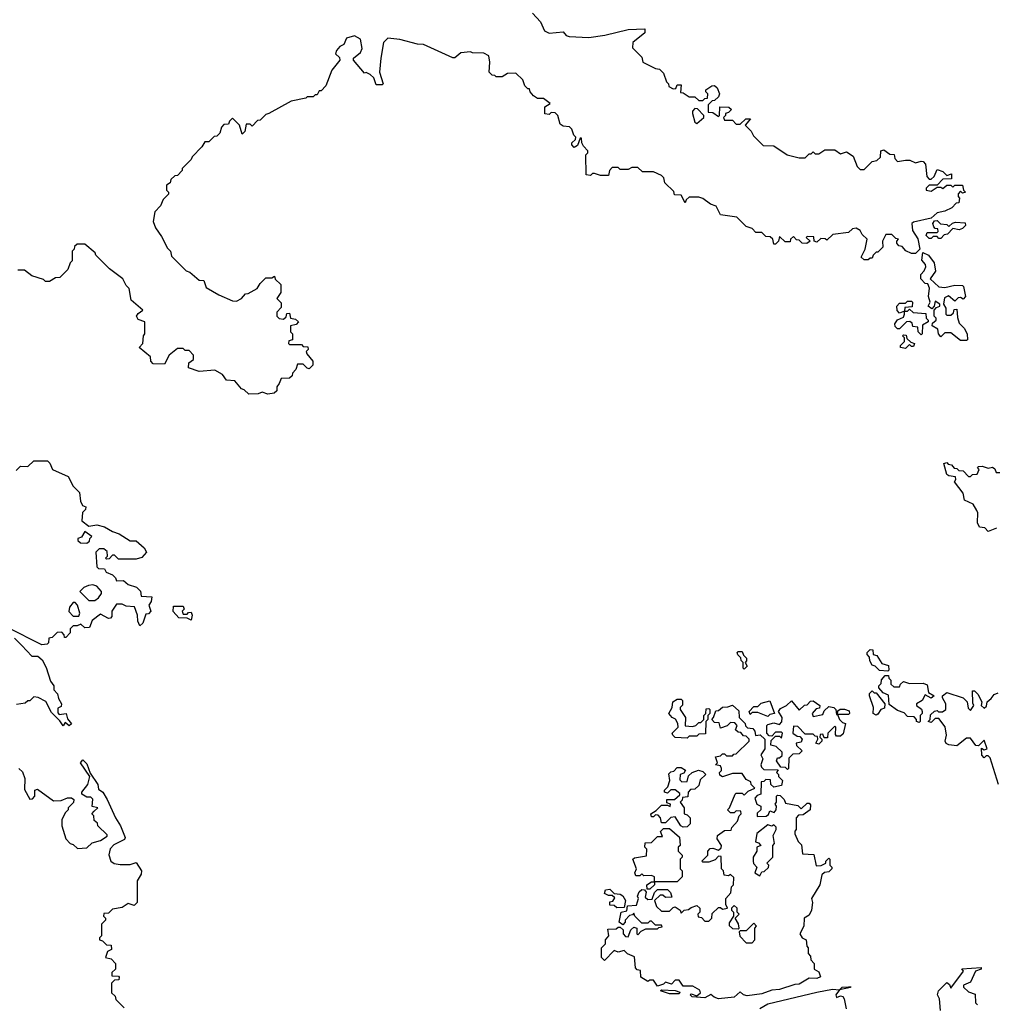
# Model space of a CAD drawing. Extents: x 2528705 to 2678277, y 911730 to 1023331.
# Tile 205 of 241: x 2617234 to 2622196, y 952277 to 957281. Entities that reach past the tile are written whole.
import ezdxf

# ---------------------------------------------------------------- set-up
doc = ezdxf.new("R2010")
doc.units = 0

msp = doc.modelspace()

# ---------------------------------------------------------------- linework, layer by layer
at = {"layer": '0CON20XD'}
for points in [[(2619840, 957315), (2619879.8, 957269.8), (2619900, 957225), (2619925, 957213.1), (2619995, 957218.8), (2620011.3, 957201.3), (2620026.4, 957196.4), (2620125, 957191.1), (2620207.8, 957202.2), (2620325, 957230.9), (2620410, 957235), (2620410, 957215), (2620350, 957165), (2620348.3, 957138.3), (2620395, 957090), (2620400, 957065), (2620465, 957032.5), (2620485, 957030), (2620505, 957010), (2620520, 956965)], [(2620520, 956965), (2620530, 956955), (2620531.7, 956941.7), (2620555, 956930), (2620568.3, 956931.7), (2620575, 956950), (2620595, 956950), (2620591.7, 956911.7), (2620605, 956910), (2620635, 956890), (2620665, 956890), (2620685, 956870), (2620705, 956870), (2620715, 956880), (2620728.3, 956881.7), (2620730, 956905), (2620720, 956915), (2620720, 956925), (2620750, 956945), (2620765, 956946.7), (2620777.5, 956935), (2620790, 956905), (2620785, 956890), (2620765, 956870), (2620751.7, 956868.3), (2620731.7, 956848.3), (2620731.7, 956811.7), (2620755, 956810), (2620785, 956790), (2620790, 956795), (2620791.7, 956838.3), (2620837, 956837), (2620850, 956825), (2620835, 956810), (2620820, 956805), (2620820, 956795), (2620810, 956785), (2620815, 956770), (2620855, 956770), (2620875, 956750), (2620895, 956750), (2620923, 956777), (2620946.7, 956776.7), (2620920, 956745), (2620950, 956715), (2620961.7, 956691.7), (2621011.7, 956641.7), (2621065, 956640), (2621133.6, 956593.6), (2621195, 956580), (2621225, 956580), (2621245, 956600), (2621255, 956600), (2621265, 956610), (2621275, 956600), (2621295, 956600), (2621325, 956620), (2621375, 956620), (2621405, 956600), (2621435, 956610), (2621468.3, 956588.3), (2621490, 956535), (2621505, 956520), (2621525, 956520), (2621565, 956560), (2621590, 956565), (2621607, 956583), (2621610, 956615), (2621625, 956620), (2621655, 956597.5), (2621676.7, 956596.7), (2621680, 956575), (2621695, 956560), (2621735, 956567.5), (2621757, 956567), (2621785, 956553.3), (2621815, 956562.5), (2621825, 956560), (2621837, 956547), (2621842.5, 956485), (2621855, 956470), (2621865, 956470), (2621880, 956485), (2621895, 956520), (2621925, 956510), (2621945, 956490), (2621968.3, 956498.3), (2621968.3, 956471.7), (2621925, 956470), (2621895, 956440), (2621855, 956440), (2621840, 956425), (2621840, 956415), (2621865, 956410), (2621895, 956430), (2621915, 956430), (2621925, 956422.5), (2621945, 956440), (2621965, 956440), (2621975, 956430), (2621985, 956440), (2622025, 956440), (2622030, 956415), (2622040, 956405), (2622025, 956400), (2622015, 956410), (2622003, 956397), (2622003, 956383), (2622010, 956375), (2622005, 956350), (2621991.7, 956348.3), (2621970, 956325), (2621935, 956307.5), (2621895, 956300), (2621865, 956272.5), (2621775, 956252.5), (2621767.5, 956245), (2621770.7, 956210.7), (2621797, 956167), (2621807.5, 956115), (2621785, 956092.5), (2621765, 956092.5), (2621737, 956107), (2621718.3, 956128.3), (2621701.7, 956131.7), (2621690, 956145), (2621690, 956155), (2621700, 956165), (2621685, 956170), (2621665, 956190), (2621635, 956190), (2621617.5, 956155), (2621620, 956125), (2621595, 956100), (2621585, 956100), (2621570, 956085), (2621565, 956070), (2621555, 956070), (2621545, 956060), (2621525, 956060), (2621510, 956075), (2621530, 956115), (2621540, 956165), (2621515, 956190), (2621505, 956210), (2621485, 956222.5), (2621465, 956217.5), (2621445, 956200), (2621365, 956190), (2621335, 956160), (2621327, 956167), (2621305, 956170), (2621285, 956150), (2621270, 956155), (2621268.3, 956178.3), (2621235, 956180), (2621230, 956175), (2621250, 956155), (2621233, 956143), (2621210, 956145), (2621195, 956160), (2621181.7, 956161.7), (2621165, 956180), (2621150, 956165), (2621148.3, 956151.7), (2621123, 956153), (2621095, 956180), (2621090, 956155), (2621075, 956140), (2621065, 956140), (2621060, 956165), (2621047, 956177), (2621025, 956180), (2621005, 956200), (2620975, 956200), (2620955, 956220), (2620925, 956230), (2620877, 956277), (2620795, 956290), (2620773, 956333), (2620743.9, 956343.9), (2620705, 956372.5), (2620685, 956380), (2620635, 956380), (2620620, 956365), (2620615, 956350), (2620595, 956390), (2620561.7, 956391.7), (2620558.3, 956408.3), (2620511.7, 956451.7), (2620507, 956477), (2620495, 956490), (2620455, 956507.5), (2620398.3, 956508.3), (2620375, 956530), (2620345, 956530), (2620325, 956520), (2620285, 956520), (2620275, 956530), (2620245, 956530), (2620230, 956515), (2620225, 956490), (2620185, 956490), (2620155, 956500), (2620145, 956500), (2620135, 956490), (2620113, 956493), (2620110, 956595), (2620120, 956605), (2620120, 956615), (2620098.3, 956638.3), (2620090, 956655), (2620088.3, 956678.3), (2620081.7, 956678.3), (2620068.3, 956641.7), (2620051.7, 956631.7), (2620040, 956645), (2620040, 956655), (2620058.3, 956671.7), (2620060, 956685), (2620050, 956695), (2620040, 956725), (2620027, 956737), (2619995, 956740), (2619980.7, 956750.7), (2619967.5, 956795), (2619955, 956807.5), (2619935, 956810), (2619925, 956800), (2619903, 956803), (2619901.7, 956838.3), (2619930, 956855), (2619895, 956880), (2619865, 956880), (2619844, 956894), (2619827.5, 956915), (2619825, 956930), (2619815, 956930), (2619800, 956945), (2619790, 956975), (2619755, 957010), (2619713, 957007), (2619685, 956990), (2619655, 956990), (2619648.3, 956998.3), (2619635, 957000), (2619620, 957015), (2619622.5, 957065), (2619617, 957097), (2619591.7, 957111.7), (2619535, 957112.5), (2619525, 957117.5), (2619475, 957112.5), (2619445, 957087.5), (2619435, 957087.5), (2619285.7, 957155.7), (2619255, 957156.2), (2619165, 957180), (2619105, 957186.7), (2619082, 957165), (2619068, 957085), (2619062, 957015), (2619080, 956955), (2619075, 956950), (2619045, 956950), (2619032.5, 956985), (2619015, 957002.5), (2618995, 957012.5), (2618985, 957010), (2618930, 957075), (2618930, 957085), (2618966, 957114), (2618973.8, 957135), (2618965, 957182.5), (2618935, 957200), (2618895, 957187.5), (2618880, 957155), (2618860, 957145), (2618843.3, 957125), (2618838.3, 957108.3), (2618858.3, 957088.3), (2618860, 957075), (2618820, 957025), (2618790, 956945), (2618765, 956920), (2618755, 956920), (2618745, 956900), (2618735, 956900), (2618725, 956890), (2618695, 956890), (2618687, 956883), (2618613, 956867), (2618500, 956805), (2618485, 956800), (2618455, 956770), (2618441.7, 956768.3), (2618415, 956740), (2618405, 956750), (2618385, 956750), (2618377, 956713), (2618365, 956700), (2618350, 956745), (2618315, 956780), (2618300, 956765), (2618295, 956750), (2618271.7, 956748.3), (2618260, 956735), (2618250, 956705), (2618235, 956690), (2618221.7, 956688.3), (2618195, 956660), (2618175, 956660), (2618160, 956635), (2618110, 956585), (2618105, 956570), (2618060, 956525), (2618060, 956515), (2618035, 956490), (2618021.7, 956488.3), (2618001.7, 956468.3), (2617998.3, 956451.7), (2617980, 956440), (2617980, 956415), (2617990, 956405), (2617990, 956395), (2617963, 956367), (2617950, 956335), (2617920, 956305), (2617912.5, 956255), (2617923, 956223), (2617955, 956180), (2617985, 956120), (2618000, 956105), (2618005, 956080), (2618080, 956005), (2618097.5, 955997.5), (2618145, 955957.5), (2618170, 955955), (2618180.7, 955920.7), (2618245, 955882.5), (2618315, 955852.5), (2618335, 955850), (2618360, 955865), (2618381.7, 955888.3), (2618395, 955890), (2618440, 955915), (2618455, 955940), (2618485, 955970), (2618515, 955970), (2618528.3, 955978.3), (2618531.7, 955961.7), (2618560, 955935), (2618560, 955895), (2618540, 955865), (2618561.7, 955841.7), (2618561.7, 955818.3), (2618540, 955795), (2618540, 955775), (2618553, 955763), (2618575, 955760), (2618588.3, 955771.7), (2618591.7, 955788.3), (2618605, 955790), (2618610, 955765), (2618635, 955760), (2618650, 955745), (2618638.3, 955731.7), (2618610, 955725), (2618610, 955695), (2618620, 955685), (2618620, 955655), (2618601.7, 955648.3), (2618600, 955635), (2618605, 955630), (2618665, 955630), (2618675, 955620), (2618698.3, 955618.3), (2618700, 955605), (2618690, 955595), (2618693, 955583), (2618722.5, 955545), (2618722.5, 955525), (2618705, 955507.5), (2618695, 955510), (2618675, 955530), (2618645, 955530), (2618637, 955503), (2618620, 955485), (2618618.3, 955471.7), (2618605, 955460), (2618561.7, 955458.3), (2618551.7, 955431.7), (2618540, 955415), (2618540, 955395), (2618527, 955383), (2618495, 955377.5), (2618465, 955387.5), (2618445, 955380), (2618398.3, 955378.3), (2618375, 955400), (2618360, 955405), (2618326.1, 955446.1), (2618285, 955450), (2618265, 955477.5), (2618225, 955500), (2618145, 955492.5), (2618091.7, 955511.7), (2618093, 955537), (2618117.5, 955555), (2618117, 955577), (2618095, 955600), (2618075, 955600), (2618065, 955610), (2618035, 955610), (2617993.6, 955576.4), (2617970, 955530), (2617911.7, 955531.7), (2617900, 955545), (2617898.3, 955568.3), (2617840, 955615), (2617860, 955635), (2617862.5, 955675), (2617870, 955685), (2617870, 955745), (2617835, 955757.5), (2617827.5, 955775), (2617835, 955787.5), (2617860, 955805), (2617800, 955855), (2617790, 955915), (2617775, 955930), (2617757.5, 955965), (2617690, 956015), (2617620, 956085), (2617616.4, 956096.4), (2617565, 956140), (2617525, 956140), (2617511.7, 956128.3), (2617510, 956115), (2617500, 956105), (2617500, 956055), (2617490, 956045), (2617478.3, 956011.7), (2617438.3, 955971.7), (2617415, 955970), (2617385, 955950), (2617365, 955950), (2617355, 955960), (2617295, 955980), (2617257.5, 956007.5), (2617225, 956007.5)], [(2620675, 956753.3), (2620710, 956785), (2620710, 956795), (2620678.3, 956828.3), (2620665, 956830), (2620653, 956817), (2620652.5, 956805), (2620665, 956760), (2620675, 956753.3)], [(2621915, 956170), (2621905, 956170), (2621895, 956180), (2621875, 956180), (2621865, 956170), (2621855, 956170), (2621840, 956185), (2621845, 956200), (2621895, 956200), (2621900, 956205), (2621898.3, 956218.3), (2621885, 956220), (2621878.3, 956228.3), (2621873.3, 956245), (2621881.7, 956258.3), (2621895, 956260), (2621913, 956243), (2621945, 956240), (2621955, 956230), (2621973, 956247), (2621988.3, 956251.7), (2622038.3, 956248.3), (2622040, 956235), (2622025, 956220), (2622007.5, 956212.5), (2621975, 956220), (2621948.3, 956191.7), (2621931.7, 956188.3), (2621915, 956170)], [(2622045, 955650), (2622015, 955650), (2621965, 955690), (2621935, 955690), (2621915, 955670), (2621902.5, 955685), (2621898.3, 955708.3), (2621870, 955725), (2621871.7, 955738.3), (2621890, 955755), (2621890, 955765), (2621880, 955775), (2621880, 955805), (2621891.7, 955818.3), (2621910, 955825), (2621910, 955835), (2621885, 955850), (2621880, 955825), (2621868.3, 955811.7), (2621850, 955825), (2621860, 955845), (2621852.5, 955875), (2621857, 955917), (2621848.3, 955938.3), (2621835, 955940), (2621813.3, 955965), (2621813, 955987), (2621830, 956005), (2621837.5, 956025), (2621837, 956037), (2621818.3, 956058.3), (2621822.5, 956097.5), (2621852.5, 956085), (2621880, 956045), (2621887, 956003), (2621860, 955965), (2621903.6, 955923.6), (2621935, 955920), (2621985, 955932.5), (2622025, 955930), (2622030, 955925), (2622040, 955875), (2622028.3, 955861.7), (2622015, 955870), (2622003, 955867), (2621985, 955850), (2621953, 955877), (2621933, 955867), (2621927.5, 955835), (2621940, 955815), (2621940, 955785), (2621945, 955780), (2621965, 955780), (2621978.3, 955791.7), (2621981.7, 955808.3), (2621995, 955810), (2621998.3, 955768.3), (2622008.3, 955738.3), (2622033, 955713), (2622047.5, 955685), (2622050, 955655), (2622045, 955650)], [(2621815, 955680), (2621800, 955695), (2621798.3, 955718.3), (2621771.7, 955721.7), (2621768.3, 955738.3), (2621757, 955747), (2621740, 955745), (2621705, 955710), (2621695, 955710), (2621681.7, 955721.7), (2621680, 955735), (2621693.6, 955756.4), (2621725, 955770), (2621730, 955785), (2621730, 955800), (2621705, 955790), (2621693, 955803), (2621690, 955825), (2621705, 955840), (2621735, 955840), (2621745, 955850), (2621765, 955850), (2621770, 955845), (2621768.3, 955821.7), (2621731.7, 955818.3), (2621730, 955800), (2621745, 955800), (2621755, 955810), (2621773, 955793), (2621838.3, 955788.3), (2621840, 955765), (2621850, 955755), (2621850, 955745), (2621821.7, 955728.3), (2621820, 955685), (2621815, 955680)], [(2621735, 955610), (2621710, 955615), (2621710, 955625), (2621730, 955645), (2621730, 955665), (2621720, 955675), (2621725, 955680), (2621738.3, 955678.3), (2621741.7, 955661.7), (2621761.7, 955641.7), (2621780, 955635), (2621775, 955620), (2621765, 955620), (2621755, 955630), (2621735, 955610)], [(2617215, 954990), (2617238.3, 955011.7), (2617275, 955010), (2617305, 955040), (2617375, 955040), (2617387, 955027), (2617400, 954995), (2617479.3, 954959.3), (2617505, 954910), (2617538.3, 954878.3), (2617542.5, 954835), (2617553, 954813), (2617570, 954805), (2617568.3, 954791.7), (2617553, 954777), (2617550, 954735), (2617585, 954706.7), (2617625, 954714), (2617665, 954704), (2617705, 954680), (2617738.6, 954668.6), (2617795, 954633.3), (2617825, 954632.5), (2617866.7, 954596.7), (2617877.5, 954575), (2617855, 954547.5), (2617825, 954540), (2617735, 954540), (2617715, 954560), (2617705, 954560), (2617688.3, 954541.7), (2617675, 954540), (2617670, 954545), (2617680, 954555), (2617678.3, 954578.3), (2617661.7, 954591.7), (2617638.3, 954591.7), (2617620, 954575), (2617625, 954500), (2617635, 954492.5), (2617665, 954490), (2617673.6, 954473.6), (2617705, 954460), (2617720, 954445), (2617725, 954430), (2617761.7, 954431.7), (2617785, 954410), (2617826.7, 954396.7), (2617847, 954377), (2617851.7, 954351.7), (2617905, 954347.5), (2617902.5, 954325), (2617890, 954305), (2617900, 954275), (2617888.3, 954261.7), (2617875, 954260), (2617860, 954215), (2617845, 954200), (2617833.6, 954223.6), (2617832.5, 954255), (2617816.7, 954296.7), (2617775, 954300), (2617755, 954310), (2617725, 954310), (2617702.5, 954275), (2617701.7, 954248.3), (2617695, 954240), (2617685, 954237.5), (2617645, 954260), (2617601.7, 954228.3), (2617588.3, 954191.7), (2617565, 954190), (2617545, 954210), (2617525, 954200), (2617505, 954200), (2617490, 954185), (2617490, 954165), (2617468.3, 954141.7), (2617461.7, 954141.7), (2617460, 954155), (2617448.3, 954168.3), (2617425, 954167.5), (2617398.3, 954141.7), (2617381.7, 954138.3), (2617380, 954115), (2617373, 954107), (2617345.9, 954104.1), (2617171.5, 954191.5)], [(2622197, 954697), (2622155, 954680), (2622138.3, 954698.3), (2622111.7, 954701.7), (2622100, 954725), (2622102.5, 954775), (2622097, 954787), (2622078.3, 954818.3), (2622035, 954840), (2622027.5, 954875), (2621983, 954933), (2621990, 954945), (2621988.3, 954958.3), (2621955, 954962.5), (2621945, 954970), (2621930, 955025), (2621945, 955030), (2621951.7, 955021.7), (2621968.3, 955018.3), (2621981.7, 955001.7), (2621995, 955000), (2622005, 954990), (2622028.3, 954988.3), (2622055, 954960), (2622065, 954960), (2622075, 954970), (2622098.3, 954971.7), (2622110, 954995), (2622100, 955005), (2622105, 955010), (2622125, 955012.5), (2622155, 955002.5), (2622177, 955007), (2622188.3, 954998.3), (2622195, 954980), (2622215, 954980)], [(2617575, 954620), (2617588.3, 954631.7), (2617590, 954645), (2617600, 954655), (2617565, 954680), (2617548.3, 954651.7), (2617530, 954645), (2617530, 954635), (2617543, 954623), (2617575, 954620)], [(2617615, 954330), (2617635, 954342.5), (2617650, 954365), (2617650, 954375), (2617625, 954402.5), (2617605, 954408.8), (2617583.6, 954406.4), (2617560, 954395), (2617540, 954375), (2617585, 954330), (2617615, 954330)], [(2617535, 954250), (2617540, 954265), (2617527.5, 954305), (2617515, 954320), (2617505, 954320), (2617487.5, 954295), (2617483, 954273), (2617505, 954250), (2617535, 954250)], [(2618105, 954230), (2618085, 954240), (2618041.7, 954241.7), (2618013, 954273), (2618015, 954300), (2618065, 954300), (2618070, 954285), (2618060, 954275), (2618065, 954260), (2618085, 954260), (2618091.7, 954268.3), (2618105, 954270), (2618110, 954255), (2618105, 954230)], [(2617207.7, 954137.7), (2617245, 954100), (2617295, 954046.7), (2617325.8, 954045.8), (2617347.3, 954027.3), (2617368.8, 953988.8), (2617390, 953920), (2617406.7, 953895), (2617407.5, 953875), (2617425.7, 953855.7), (2617431.2, 953831.2), (2617446.2, 953805), (2617445, 953790), (2617428.3, 953781.7), (2617428.3, 953758.3), (2617435, 953750), (2617470, 953755), (2617477.5, 953727.5), (2617496.7, 953703.3), (2617485, 953692.5), (2617465, 953710), (2617455, 953692.5), (2617438.3, 953718.3), (2617395, 953760), (2617366.4, 953816.4), (2617327, 953837), (2617305, 953840), (2617285, 953820), (2617275, 953820), (2617261.7, 953808.3), (2617218.3, 953801.7)], [(2621645, 953970), (2621603, 953973), (2621580, 953995), (2621565, 954000), (2621553, 954023), (2621551.7, 954041.7), (2621540, 954055), (2621540, 954065), (2621555, 954080), (2621568.3, 954078.3), (2621570, 954055), (2621589.3, 954049.3), (2621615, 954010), (2621648.3, 953998.3), (2621650, 953975), (2621645, 953970)], [(2620915, 953980), (2620910, 953985), (2620910, 954015), (2620900, 954025), (2620898.3, 954038.3), (2620883, 954053), (2620880, 954065), (2620885, 954070), (2620905, 954070), (2620911.7, 954051.7), (2620927, 954037), (2620927, 954023), (2620920, 954015), (2620930, 953995), (2620915, 953980)], [(2621805, 953710), (2621790, 953715), (2621790, 953725), (2621778.3, 953738.3), (2621745, 953740), (2621728.3, 953758.3), (2621695, 953770), (2621651.7, 953801.7), (2621648.3, 953848.3), (2621620.7, 953860.7), (2621600, 953885), (2621600, 953895), (2621611.7, 953908.3), (2621613, 953927), (2621631.7, 953948.3), (2621648.3, 953948.3), (2621650, 953935), (2621660, 953925), (2621660, 953905), (2621675, 953890), (2621705, 953890), (2621710, 953905), (2621725, 953917.5), (2621755, 953907.5), (2621825, 953910), (2621845, 953900), (2621851.7, 953861.7), (2621880, 953845), (2621865, 953832.5), (2621835, 953850), (2621819.3, 953820.7), (2621790, 953805), (2621790, 953795), (2621816.4, 953776.4), (2621820, 953765), (2621820, 953755), (2621810, 953745), (2621810, 953715), (2621805, 953710)], [(2620625, 953630), (2620565, 953632.5), (2620552.5, 953645), (2620550, 953655), (2620580, 953685), (2620577.5, 953705), (2620566.4, 953726.4), (2620550, 953735), (2620532.5, 953755), (2620550, 953785), (2620552.5, 953815), (2620575, 953827.5), (2620595, 953827.5), (2620601.7, 953821.7), (2620601.7, 953798.3), (2620590, 953785), (2620590, 953775), (2620617.5, 953735), (2620615, 953692.5), (2620651.7, 953688.3), (2620670, 953695), (2620685, 953710), (2620695, 953710), (2620710, 953725), (2620710, 953745), (2620720, 953755), (2620721.7, 953778.3), (2620735, 953780), (2620740, 953775), (2620740, 953755), (2620730, 953745), (2620730, 953725), (2620720, 953715), (2620718.3, 953651.7), (2620685, 953650), (2620675, 953640), (2620635, 953640), (2620625, 953630)], [(2621585, 953747.5), (2621570, 953755), (2621572.5, 953785), (2621552.5, 953845), (2621552.5, 953857.5), (2621565, 953870), (2621575, 953860), (2621585, 953860), (2621630, 953805), (2621628.3, 953781.7), (2621610, 953775), (2621595, 953752.5), (2621585, 953747.5)], [(2622207.5, 953395), (2622165, 953530), (2622155, 953540), (2622145, 953540), (2622135, 953530), (2622123, 953543), (2622121.7, 953578.3), (2622135, 953570), (2622150, 953575), (2622135, 953620), (2622105, 953590), (2622091.7, 953591.7), (2622065, 953630), (2622045, 953630), (2621995, 953590), (2621955, 953596.7), (2621942.3, 953602.3), (2621936.7, 953615), (2621942.5, 953645), (2621936.7, 953686.7), (2621905, 953730), (2621885, 953730), (2621865, 953710), (2621850, 953715), (2621860, 953725), (2621861.7, 953748.3), (2621883, 953767), (2621895, 953770), (2621903, 953763), (2621923, 953763), (2621940, 953775), (2621940, 953805), (2621922.5, 953835), (2621922.5, 953845), (2621945, 953862.5), (2622027.5, 953835), (2622047.5, 953815), (2622053, 953783), (2622065, 953770), (2622082.5, 953795), (2622077, 953807), (2622075, 953870), (2622085, 953870), (2622103, 953853), (2622122.5, 953815), (2622120, 953795), (2622135, 953782.5), (2622147, 953793), (2622150, 953815), (2622169.3, 953830.7), (2622185, 953852.5), (2622205, 953860)], [(2620785, 952305.8), (2620762.7, 952312.7), (2620745, 952327.5), (2620715, 952310.8), (2620650, 952315), (2620640, 952325), (2620645, 952330), (2620675, 952320), (2620692.5, 952335), (2620689.3, 952349.3), (2620655, 952370), (2620605, 952370), (2620585, 952400), (2620565, 952400), (2620545, 952380), (2620515, 952390), (2620505, 952380), (2620475, 952370), (2620455, 952400), (2620435, 952400), (2620425, 952392.5), (2620390, 952415), (2620388.3, 952448.3), (2620371.7, 952451.7), (2620363, 952463), (2620358.3, 952518.3), (2620323, 952533), (2620305, 952550), (2620275, 952542.5), (2620255, 952550), (2620205, 952500), (2620190, 952515), (2620190, 952565), (2620210, 952585), (2620210, 952605), (2620227.5, 952625), (2620221.7, 952658.3), (2620265, 952660), (2620275, 952670), (2620285, 952670), (2620300, 952655), (2620300, 952635), (2620311.7, 952621.7), (2620325, 952620), (2620340, 952655), (2620355, 952670), (2620370, 952665), (2620370, 952635), (2620375, 952630), (2620391.7, 952648.3), (2620415, 952660), (2620475, 952660), (2620481.7, 952668.3), (2620498.3, 952671.7), (2620495, 952680), (2620465, 952680), (2620445, 952700), (2620435, 952700), (2620425, 952690), (2620395, 952690), (2620360, 952725), (2620355, 952740), (2620348.3, 952731.7), (2620331.7, 952728.3), (2620310, 952705), (2620310, 952695), (2620298.3, 952681.7), (2620280, 952695), (2620290, 952745), (2620318.3, 952751.7), (2620321.7, 952778.3), (2620368.3, 952781.7), (2620377.5, 952815), (2620373, 952827), (2620381.7, 952848.3), (2620395, 952860), (2620408.3, 952858.3), (2620417.5, 952847.5), (2620412.5, 952822.5), (2620425, 952810), (2620448.3, 952811.7), (2620460, 952845), (2620475, 952860), (2620525, 952860), (2620540, 952845), (2620548.3, 952821.7), (2620515, 952820), (2620501.7, 952831.7), (2620488.3, 952831.7), (2620460, 952805), (2620470, 952775), (2620495, 952750), (2620535, 952750), (2620555, 952770), (2620565, 952772.5), (2620590, 952755), (2620595, 952740), (2620610, 952755), (2620631.7, 952758.3), (2620645, 952770), (2620675, 952780), (2620690, 952765), (2620690, 952745), (2620680, 952735), (2620681.7, 952721.7), (2620698.3, 952718.3), (2620715, 952700), (2620735, 952700), (2620750, 952715), (2620751.7, 952738.3), (2620785, 952770), (2620795, 952770), (2620805, 952760), (2620830, 952765), (2620822.5, 952785), (2620822.5, 952815), (2620847, 952843), (2620850, 952875), (2620860, 952885), (2620861.7, 952921.7), (2620845, 952937.5), (2620835, 952930), (2620813, 952933), (2620810, 952955), (2620800, 952965), (2620798.3, 953028.3), (2620785, 953030), (2620768.3, 953011.7), (2620735, 953000), (2620705, 953000), (2620700, 953005), (2620730, 953035), (2620730, 953055), (2620741.7, 953068.3), (2620755, 953070), (2620785, 953060), (2620798.3, 953071.7), (2620800, 953085), (2620778.3, 953118.3), (2620780, 953135), (2620815, 953160), (2620848.3, 953161.7), (2620852.5, 953175), (2620881.7, 953208.3), (2620890, 953235), (2620900, 953245), (2620898.3, 953258.3), (2620875, 953260), (2620865, 953250), (2620845, 953250), (2620830, 953265), (2620840, 953275), (2620870, 953345), (2620875, 953350), (2620905, 953350), (2620915, 953340), (2620935, 953360), (2620970, 953375), (2620950, 953395), (2620948.3, 953408.3), (2620925, 953420), (2620905, 953450), (2620855, 953450), (2620805, 953432.5), (2620791.7, 953441.7), (2620790, 953455), (2620800, 953465), (2620800, 953475), (2620795, 953490), (2620770, 953495), (2620780, 953505), (2620770, 953535), (2620795, 953540), (2620805, 953550), (2620815, 953550), (2620825, 953540), (2620855, 953540), (2620861.7, 953548.3), (2620875, 953550), (2620940, 953615), (2620940, 953625), (2620925, 953640), (2620911.7, 953641.7), (2620898.3, 953658.3), (2620885, 953660), (2620871.7, 953671.7), (2620880, 953695), (2620868.3, 953708.3), (2620845, 953710), (2620828.3, 953691.7), (2620795, 953680), (2620788.3, 953708.3), (2620765, 953710), (2620750, 953725), (2620760, 953735), (2620771.7, 953768.3), (2620785, 953770), (2620805, 953787.5), (2620831.7, 953788.3), (2620855, 953797.5), (2620888.3, 953768.3), (2620890, 953735), (2620920, 953705), (2620921.7, 953691.7), (2620932.5, 953682.5), (2620958.3, 953678.3), (2620970, 953665), (2620972.5, 953642.5), (2620997, 953647), (2621020, 953625), (2621020, 953575), (2621000, 953545), (2621010, 953525), (2621000, 953495), (2621003, 953483), (2621015, 953470), (2621088.3, 953468.3), (2621080, 953455), (2621090, 953445), (2621090, 953435), (2621110, 953415), (2621105, 953390), (2621065, 953380), (2621050, 953395), (2621048.3, 953418.3), (2621025, 953420), (2621015, 953410), (2621001.7, 953408.3), (2621000, 953345), (2620981.7, 953338.3), (2620970, 953325), (2620980, 953295), (2621000, 953285), (2621000, 953265), (2620981.7, 953248.3), (2620981.7, 953231.7), (2621027, 953233), (2621038.3, 953241.7), (2621045, 953260), (2621068.3, 953251.7), (2621077.5, 953265), (2621080, 953285), (2621072.5, 953295), (2621080, 953305), (2621080, 953335), (2621085, 953340), (2621098.3, 953338.3), (2621118.3, 953318.3), (2621125, 953300), (2621187, 953287), (2621205, 953270), (2621235, 953300), (2621245, 953300), (2621251.7, 953291.7), (2621250, 953265), (2621215, 953240), (2621191.7, 953238.3), (2621180, 953225), (2621180, 953165), (2621173, 953157), (2621173, 953143), (2621190, 953105), (2621207, 953087), (2621211.7, 953041.7), (2621268.3, 953038.3), (2621281.7, 952981.7), (2621307, 952983), (2621330, 952995), (2621330, 953005), (2621345, 953020), (2621350, 953015), (2621350, 952985), (2621360, 952975), (2621360, 952965), (2621345, 952950), (2621323, 952947), (2621310, 952935), (2621300, 952885), (2621257.5, 952815), (2621262.5, 952795), (2621257.5, 952755), (2621245, 952730), (2621220, 952715), (2621217.5, 952675), (2621197.5, 952635), (2621210, 952615), (2621230, 952605), (2621233, 952573), (2621240, 952565), (2621240, 952535), (2621251.7, 952521.7), (2621253, 952503), (2621270, 952485), (2621270, 952455), (2621295, 952442.5), (2621303, 952417), (2621285, 952408.8), (2621245, 952410), (2621195, 952378.8), (2621171.7, 952378.3), (2621095, 952352.9), (2621055, 952348.8), (2621005, 952330), (2620930.9, 952320.9), (2620912.5, 952325), (2620895, 952340), (2620865, 952314.3), (2620785, 952305.8)], [(2621035, 953740), (2620985, 953760), (2620955, 953760), (2620945, 953750), (2620940, 953765), (2620965, 953790), (2620985, 953790), (2621001.7, 953808.3), (2621045, 953820), (2621070, 953755), (2621045, 953750), (2621035, 953740)], [(2621135, 953470), (2621125, 953480), (2621101.7, 953481.7), (2621080, 953515), (2621085, 953530), (2621095, 953530), (2621108.3, 953541.7), (2621108.3, 953558.3), (2621077, 953587), (2621050, 953595), (2621051.7, 953618.3), (2621075, 953640), (2621095, 953640), (2621105, 953630), (2621110, 953655), (2621105, 953660), (2621075, 953660), (2621055, 953640), (2621041.7, 953641.7), (2621030, 953655), (2621030, 953695), (2621035, 953700), (2621065, 953707.5), (2621095, 953700), (2621107, 953713), (2621107.5, 953735), (2621090, 953765), (2621100, 953780), (2621130, 953795), (2621155, 953820), (2621195, 953772.5), (2621221.7, 953798.3), (2621235, 953800), (2621251.7, 953818.3), (2621265, 953820), (2621300, 953795), (2621298.3, 953781.7), (2621281.7, 953778.3), (2621260, 953755), (2621265, 953740), (2621315, 953750), (2621321.7, 953768.3), (2621345, 953790), (2621370, 953785), (2621380, 953775), (2621385, 953750), (2621390, 953750), (2621391.7, 953768.3), (2621403, 953777), (2621425, 953777.5), (2621448.3, 953768.3), (2621450, 953755), (2621445, 953750), (2621390, 953750), (2621400, 953725), (2621415, 953710), (2621430, 953705), (2621418.3, 953651.7), (2621405, 953640), (2621385, 953640), (2621378.3, 953648.3), (2621380, 953685), (2621375, 953690), (2621340, 953655), (2621338.3, 953631.7), (2621321.7, 953631.7), (2621315, 953650), (2621301.7, 953648.3), (2621300, 953635), (2621310, 953625), (2621310, 953615), (2621295, 953600), (2621280, 953605), (2621290, 953625), (2621288.3, 953638.3), (2621275, 953640), (2621265, 953650), (2621225, 953650), (2621188.3, 953688.3), (2621165, 953690), (2621162.5, 953655), (2621185, 953640), (2621198.3, 953638.3), (2621210, 953625), (2621205, 953610), (2621180, 953605), (2621181.7, 953591.7), (2621210, 953565), (2621195, 953550), (2621161.7, 953548.3), (2621141.7, 953528.3), (2621140, 953475), (2621135, 953470)], [(2617230, 953475), (2617248.3, 953458.3), (2617260, 953425), (2617258.3, 953368.3), (2617285, 953320), (2617298.3, 953321.7), (2617310, 953335), (2617310, 953365), (2617325, 953370), (2617405, 953311.2), (2617445, 953313.8), (2617476.4, 953326.4), (2617496.4, 953326.4), (2617508.3, 953318.3), (2617507, 953303), (2617480, 953275), (2617480, 953265), (2617465, 953250), (2617447.5, 953215), (2617447.5, 953185), (2617468.3, 953118.3), (2617490, 953095), (2617505, 953090), (2617528.3, 953068.3), (2617575, 953072.5), (2617601.7, 953098.3), (2617645, 953110), (2617678.3, 953131.7), (2617678.3, 953138.3), (2617630, 953185), (2617628.3, 953198.3), (2617611.7, 953211.7), (2617610, 953235), (2617600, 953245), (2617611.7, 953258.3), (2617630, 953275), (2617601.7, 953281.7), (2617605, 953320), (2617595, 953330), (2617575, 953330), (2617550, 953345), (2617550, 953355), (2617580, 953395), (2617590, 953435), (2617542.5, 953505), (2617555, 953520), (2617575, 953500), (2617591.7, 953451.7), (2617631.2, 953395), (2617635, 953370), (2617655.8, 953355.8), (2617678.6, 953318.6), (2617720, 953225), (2617746.7, 953185), (2617770, 953125), (2617766, 953114), (2617711.7, 953088.3), (2617693, 953067), (2617687, 953037), (2617697.5, 953005), (2617713, 952993), (2617745, 952987.5), (2617795, 952987.5), (2617825, 952997.5), (2617852.5, 952955), (2617851.7, 952938.3), (2617830, 952905), (2617830, 952795), (2617815, 952780), (2617785, 952790), (2617755, 952770), (2617705, 952760), (2617685, 952740), (2617661.7, 952738.3), (2617660, 952725), (2617670, 952715), (2617670, 952705), (2617650, 952685), (2617650, 952625), (2617640, 952615), (2617640, 952605), (2617655, 952600), (2617675, 952580), (2617698.3, 952578.3), (2617700, 952555), (2617680, 952545), (2617670, 952515), (2617698.3, 952508.3), (2617720, 952485), (2617720, 952455), (2617701.7, 952438.3), (2617701.7, 952421.7), (2617735, 952420), (2617740, 952415), (2617738.3, 952401.7), (2617715, 952400), (2617700, 952385), (2617700, 952335), (2617718.3, 952318.3), (2617721.7, 952301.7), (2617765, 952260)], [(2620605, 953177.5), (2620593.6, 953183.6), (2620565, 953230), (2620543, 953227), (2620515, 953200), (2620495, 953200), (2620490, 953225), (2620478.3, 953238.3), (2620465, 953240), (2620455, 953230), (2620445, 953230), (2620440, 953245), (2620468.3, 953261.7), (2620495, 953290), (2620525, 953290), (2620538.3, 953281.7), (2620540, 953295), (2620521.7, 953301.7), (2620521.7, 953318.3), (2620561.7, 953318.3), (2620588.3, 953341.7), (2620588.3, 953348.3), (2620565, 953367.5), (2620542.5, 953367.5), (2620525, 953350), (2620510, 953355), (2620510, 953365), (2620527.5, 953382.5), (2620537.5, 953415), (2620531.7, 953448.3), (2620541.7, 953458.3), (2620558.3, 953461.7), (2620575, 953480), (2620595, 953480), (2620617, 953467), (2620608.3, 953451.7), (2620590, 953445), (2620588.3, 953418.3), (2620598.3, 953408.3), (2620625, 953410), (2620631.7, 953438.3), (2620650, 953455), (2620683, 953467), (2620705, 953460), (2620720, 953445), (2620691.7, 953418.3), (2620685, 953390), (2620665, 953370), (2620641.7, 953368.3), (2620630, 953355), (2620628.3, 953331.7), (2620601.7, 953328.3), (2620600, 953315), (2620590, 953305), (2620610, 953275), (2620610, 953245), (2620625, 953240), (2620640, 953225), (2620640, 953195), (2620625, 953180), (2620605, 953177.5)], [(2620995, 952930), (2621005, 952950), (2621017, 952953), (2621038.3, 952971.7), (2621040, 952985), (2621030, 952995), (2621060, 953025), (2621060, 953085), (2621070, 953095), (2621062.5, 953135), (2621077.5, 953165), (2621077, 953177), (2621065, 953190), (2621055, 953182.5), (2621035, 953190), (2620980, 953145), (2620973, 953103), (2620988.3, 953098.3), (2621000, 953085), (2620980, 953075), (2620980, 953055), (2620960, 953025), (2620960, 953005), (2620962.5, 952992.5), (2620980, 952975), (2620970, 952945), (2620995, 952930)], [(2620421.7, 952861.7), (2620420, 952885), (2620445, 952900), (2620460, 952900), (2620460, 952925), (2620445, 952932.5), (2620405, 952930), (2620395, 952940), (2620385, 952930), (2620365, 952930), (2620360, 952945), (2620367.5, 952965), (2620350, 953015), (2620358.3, 953021.7), (2620418.3, 953031.7), (2620420, 953065), (2620410, 953075), (2620411.7, 953098.3), (2620445, 953100), (2620475, 953130), (2620500, 953130), (2620490, 953155), (2620505, 953170), (2620535, 953170), (2620587, 953127), (2620590, 953085), (2620580, 953075), (2620580, 953055), (2620600, 953035), (2620600, 953025), (2620590, 953015), (2620590, 952965), (2620600, 952955), (2620600, 952925), (2620575, 952900), (2620460, 952900), (2620460, 952885), (2620435, 952862.5), (2620421.7, 952861.7)], [(2620268.3, 952768.3), (2620255, 952780), (2620231.7, 952781.7), (2620231.7, 952798.3), (2620248.3, 952801.7), (2620257.5, 952817.5), (2620245, 952830), (2620225, 952830), (2620205, 952840), (2620210.7, 952859.3), (2620231.7, 952861.7), (2620255, 952840), (2620285, 952837.5), (2620299.3, 952829.3), (2620312.5, 952805), (2620305, 952770), (2620268.3, 952768.3)], [(2620885, 952660), (2620890, 952665), (2620887, 952687), (2620870, 952715), (2620890, 952735), (2620880, 952745), (2620880, 952765), (2620865, 952780), (2620850, 952765), (2620850, 952755), (2620860, 952745), (2620860, 952725), (2620838.3, 952691.7), (2620838.3, 952678.3), (2620855, 952663.3), (2620885, 952660)], [(2620955, 952590), (2620970, 952605), (2620970, 952665), (2620977.5, 952675), (2620965, 952690), (2620925, 952650), (2620895, 952650), (2620890, 952645), (2620893, 952623), (2620925, 952590), (2620955, 952590)], [(2621912.5, 952245), (2621907.5, 952305), (2621897.5, 952325), (2621902.5, 952345), (2621945, 952387.5), (2621958.3, 952378.3), (2621965, 952360), (2622030, 952445), (2622021.7, 952458.3), (2622120, 952465), (2622120, 952455), (2622090, 952445), (2622065, 952390), (2622030, 952375), (2622030, 952365), (2622055, 952340), (2622088.3, 952328.3), (2622090, 952285), (2622100, 952275)], [(2620585, 952330), (2620535, 952330), (2620490, 952345), (2620495, 952350), (2620565, 952347.5), (2620588.3, 952338.3), (2620585, 952330)], [(2620995, 952256), (2621035, 952278.8), (2621285, 952339.2), (2621363.8, 952353.8), (2621400, 952350), (2621412.5, 952365), (2621445, 952366.7), (2621456.4, 952366.4), (2621455, 952362.5), (2621400, 952350), (2621380, 952325), (2621385, 952312.5), (2621405, 952320), (2621416.4, 952316.4), (2621422.5, 952305), (2621432.5, 952255)]]:
    msp.add_lwpolyline(points, dxfattribs=at)

doc.saveas('drawing.dxf')
